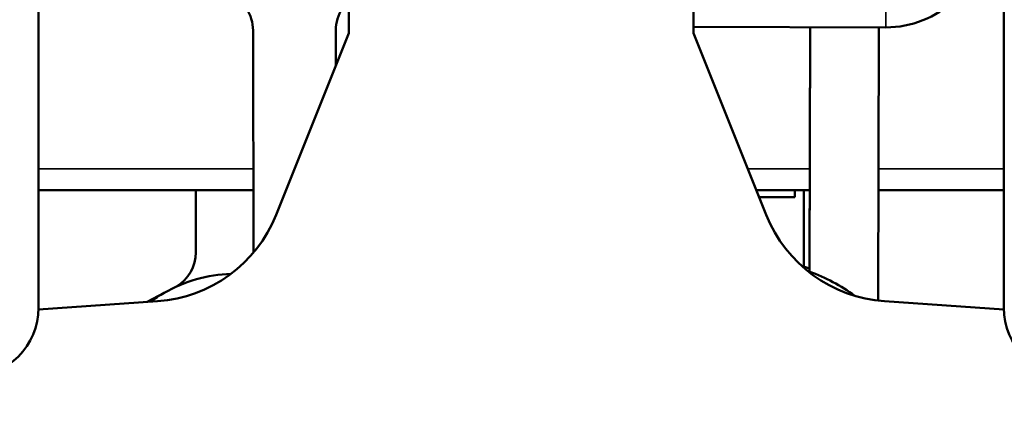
# Model space of a CAD drawing. Header units: millimetres. Extents: x 75 to 4764, y 75 to 3163.
# Tile 161 of 198: x 3150 to 3221, y 1794 to 1823. Entities that reach past the tile are written whole.
import ezdxf

# ---------------------------------------------------------------- set-up
doc = ezdxf.new("R2010")
doc.units = ezdxf.units.MM
doc.header["$LTSCALE"] = 15
for name, color, linetype, lineweight in [('Dimension (ISO)', 7, 'Continuous', 25), ('Visible (ISO)', 7, 'Continuous', 50), ('Visible Narrow (ISO)', 7, 'Continuous', 35)]:
    doc.layers.add(name, color=color, linetype=linetype, lineweight=lineweight)
doc.styles.add('Note Text (ANSI)', font='tahoma.ttf')
doc.dimstyles.new('Default (ISO)', dxfattribs={"dimscale": 15, "dimtxt": 1, "dimasz": 2.5, "dimexe": 3.175, "dimexo": 0, "dimgap": 0.762, "dimtad": 1, "dimrnd": 1e-08, "dimzin": 0, "dimdsep": 46, "dimtxsty": 'Note Text (ANSI)', "dimcen": 0.09, "dimdle": 10, "dimclrd": 1, "dimclre": 1, "dimclrt": 1, "dimazin": 0, "dimtfac": 3.5052, "dimtmove": 0, "dimatfit": 3, "dimfxl": 1, "dimtolj": 1, "dimtzin": 0, "dimlwd": -1, "dimlwe": -1, "dimarcsym": 0})

# ---------------------------------------------------------------- blocks, each defined once
blk = doc.blocks.new('*D16')
at = {"layer": 'Defpoints', "color": 0, "transparency": 16777216}
for p in [(3116.297, 1816.961), (3256.297, 1816.961), (3256.297, 1650.365)]:
    blk.add_point(p, dxfattribs=at)
at = {"layer": 'Dimension (ISO)', "color": 1, "transparency": 16777216}
for p, q in [((3116.297, 1816.961), (3116.297, 1602.74)), ((3256.297, 1816.961), (3256.297, 1602.74)), ((3153.797, 1650.365), (3218.797, 1650.365))]:
    blk.add_line(p, q, dxfattribs=at)
for points in [[(3153.797, 1656.615), (3153.797, 1644.115), (3116.297, 1650.365)], [(3218.797, 1656.615), (3218.797, 1644.115), (3256.297, 1650.365)]]:
    blk.add_solid(points, dxfattribs=at)
at = {"layer": 'Dimension (ISO)', "color": 1, "transparency": 16777216, "insert": (3088.338, 1681.419), "char_height": 15, "attachment_point": 1, "style": 'Note Text (ANSI)'}
blk.add_mtext('\\A1;140.00 mm [5.512 in]', dxfattribs=at)

msp = doc.modelspace()

# ---------------------------------------------------------------- linework, layer by layer
at = {"layer": 'Visible (ISO)'}
for p, q in [((3151.297, 1802.585), (3151.297, 1875.338)), ((3221.297, 1802.585), (3221.297, 1875.338)), ((3173.797, 1825.532), (3173.797, 1822.495)), ((3198.797, 1822.495), (3198.797, 1825.532)), ((3166.855, 1822.692), (3166.885, 1806.587)), ((3173.797, 1822.495), (3168.529, 1809.324)), ((3172.86, 1820.153), (3172.855, 1822.765)), ((3172.859, 1820.151), (3172.855, 1822.703)), ((3212.75, 1822.914), (3198.797, 1822.946)), ((3204.065, 1809.324), (3198.797, 1822.495)), ((3207.206, 1805.43), (3207.249, 1822.927)), ((3207.206, 1805.205), (3207.25, 1822.927)), ((3212.25, 1822.915), (3212.201, 1803.104)), ((3166.876, 1811.106), (3151.297, 1811.106)), ((3162.708, 1806.59), (3162.717, 1811.106)), ((3207.22, 1811.106), (3203.352, 1811.106)), ((3206.151, 1811.106), (3206.151, 1810.606)), ((3206.797, 1811.106), (3206.797, 1805.57)), ((3221.297, 1811.106), (3212.221, 1811.106)), ((3206.151, 1810.606), (3203.552, 1810.606)), ((3207.206, 1805.43), (3207.206, 1805.205)), ((3151.295, 1802.465), (3159.933, 1803.062)), ((3160.413, 1803.671), (3159.164, 1803.009)), ((3212.661, 1803.062), (3221.298, 1802.465))]:
    msp.add_line(p, q, dxfattribs=at)
for centre, radius, start, end in [((3159.244, 1813.038), 10, 273.95062, 338.19859), ((3213.35, 1813.038), 10, 201.80141, 266.04938), ((3146.297, 1802.585), 5, 270, 0), ((3226.297, 1802.585), 5, 180, 270)]:
    msp.add_arc(centre, radius, start, end, dxfattribs=at)
for centre, major_axis, start_param, end_param in [((3212.767, 1829.734), (7, 0), 4.709995, 6.280792), ((3163.855, 1822.687), (3, 0), 0.001821, 0.580186), ((3175.855, 1822.708), (-3, 0), 5.711683, 6.285006), ((3159.708, 1806.595), (3, 0), 5.275547, 6.281365), ((3202.677, 1793.556), (13, 0), 1.214934, 1.26062), ((3202.677, 1793.331), (-13, 0), 4.067721, 4.356527), ((3165.686, 1794.823), (-10.5, 0), 4.753582, 5.238516), ((3165.686, 1794.823), (10.5, 0), 2.096923, 2.211398)]:
    msp.add_ellipse(centre, major_axis=major_axis, ratio=0.97437, start_param=start_param, end_param=end_param, dxfattribs=at)
at = {"layer": 'Visible Narrow (ISO)'}
for p, q in [((3166.873, 1812.656), (3151.297, 1812.656)), ((3207.224, 1812.656), (3202.732, 1812.656)), ((3221.297, 1812.656), (3212.225, 1812.656))]:
    msp.add_line(p, q, dxfattribs=at)
msp.add_open_spline([(3212.75, 1822.914), (3212.753, 1824.071), (3212.756, 1824.783), (3212.757, 1825.05)], degree=3, dxfattribs=at)

# ---------------------------------------------------------------- dimensions: what is measured, and where the dimension line sits
at = {"layer": 'Dimension (ISO)', "color": 1, "true_color": 0xff0000}
dim = msp.add_linear_dim(base=(3256.297, 1650.365), p1=(3116.297, 1816.961), p2=(3256.297, 1816.961), angle=180, text='<> mm [5.512 in]', dimstyle='Default (ISO)', override={"dimgap": 0.762, "dimdec": 2, "dimpost": '', "dimtol": 0, "dimlim": 0, "dimtp": 0, "dimtm": 0, "dimtdec": 2, "dimtofl": 0, "dimatfit": 1}, dxfattribs=at)
dim.commit()
dim.dimension.update_dxf_attribs({"geometry": '*D16', "text_midpoint": (3186.297, 1650.365), "dimtype": 160})

doc.saveas('drawing.dxf')
